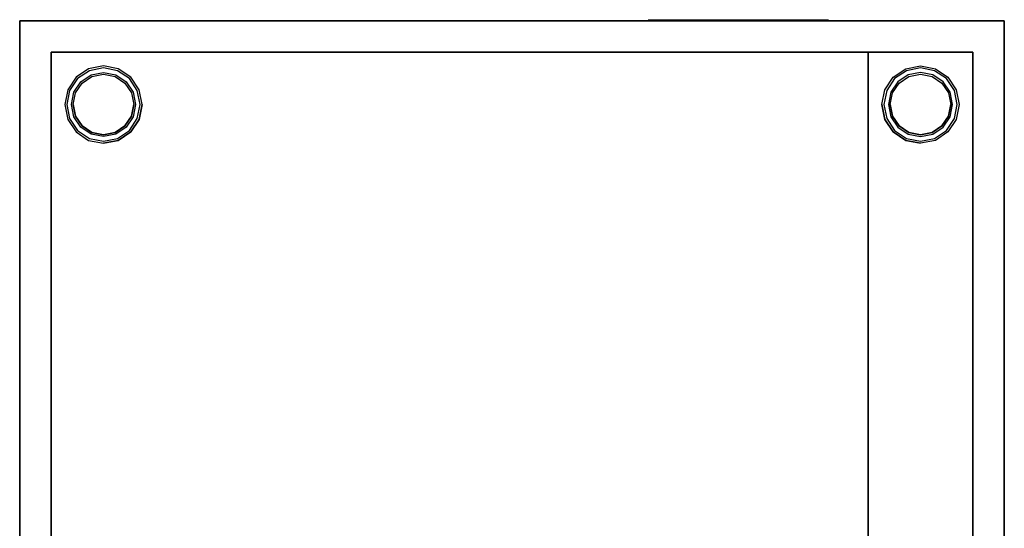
# Model space of a CAD drawing. Header units: millimetres. Extents: x -235 to 235, y -260 to 260.
# Tile 3 of 3: x -235 to 235, y 18 to 260. Entities that reach past the tile are written whole.
import ezdxf

# ---------------------------------------------------------------- set-up
doc = ezdxf.new("R2010")
doc.units = ezdxf.units.MM
doc.layers.add('KF_SW_112_(XO)_SPEAKDETAIL', color=250, linetype='Continuous')
doc.layers.add('KF_SW_112_(XO)_SPEAKER', color=253, linetype='Continuous')

# ---------------------------------------------------------------- blocks, each defined once
blk = doc.blocks.new('KF_SW112')
at = {"layer": 'KF_SW_112_(XO)_SPEAKDETAIL', "color": 253}
for points in [[(-220, -170, -245), (-220, -170, 232), (-220, 170, 232), (-220, 170, -245)], [(-220, -170, -245), (-220, 170, -245), (220, 170, -245), (220, -170, -245)], [(220, 170, 260), (220, 170, -245), (-220, 170, -245), (-220, 170, 260)], [(220, -170, -245), (220, -170, 260), (220, 170, 260), (220, 170, -245)], [(170, 7.5, 114.72), (170, -7.5, 114.72), (170, -7.5, -245), (170, 7.5, -245)], [(220, -170, 260), (220, -170, -245), (-220, -170, -245), (-220, -170, 260)]]:
    blk.add_3dface(points, dxfattribs=at)
at = {"layer": 'KF_SW_112_(XO)_SPEAKDETAIL'}
for points, invisible_edges in [([(67.34, 63.16, -260.5), (148.66, 63.16, -260.5), (151, 57.5, -260.5), (65, 57.5, -260.5)], 5), ([(73, 65.5, -260.5), (143, 65.5, -260.5), (148.66, 63.16, -260.5), (67.34, 63.16, -260.5)], 4), ([(65, -57.5, -260.5), (65, 57.5, -260.5), (151, 57.5, -260.5), (151, -57.5, -260.5)], 10), ([(67.34, -63.16, -260.5), (148.66, -63.16, -260.5), (151, -57.5, -260.5), (65, -57.5, -260.5)], 5), ([(73, -65.5, -260.5), (143, -65.5, -260.5), (148.66, -63.16, -260.5), (67.34, -63.16, -260.5)], 4)]:
    blk.add_3dface(points, dxfattribs=dict(at, invisible_edges=invisible_edges))
at = {"layer": 'KF_SW_112_(XO)_SPEAKDETAIL', "color": 253, "invisible_edges": 4}
for points in [[(220, 7.5, -245), (170, 7.5, -245), (170, 7.5, 114.72), (220, 7.5, 114.72)], [(220, -7.5, -245), (170, -7.5, -245), (170, -7.5, 114.72), (220, -7.5, 114.72)]]:
    blk.add_3dface(points, dxfattribs=at)
at = {"layer": 'KF_SW_112_(XO)_SPEAKDETAIL', "color": 250}
for points, invisible_edges in [([(-208.34, -188.04, -225.53), (-211.15, -185, -226.69), (-212.48, -185, -220), (-209.44, -188.04, -220)], 5), ([(-209.44, -188.04, -220), (-212.48, -185, -220), (-211.15, -185, -213.31), (-208.34, -188.04, -214.47)], 5), ([(-208.34, -188.04, -214.47), (-211.15, -185, -213.31), (-207.36, -185, -207.64), (-205.21, -188.04, -209.79)], 5), ([(-205.21, -188.04, -230.21), (-207.36, -185, -232.36), (-211.15, -185, -226.69), (-208.34, -188.04, -225.53)], 5), ([(-205.21, -188.04, -209.79), (-207.36, -185, -207.64), (-201.69, -185, -203.85), (-200.53, -188.04, -206.66)], 5), ([(-200.53, -188.04, -233.34), (-201.69, -185, -236.15), (-207.36, -185, -232.36), (-205.21, -188.04, -230.21)], 5), ([(-200.53, -188.04, -206.66), (-201.69, -185, -203.85), (-195, -185, -202.52), (-195, -188.04, -205.56)], 5), ([(-195, -188.04, -234.44), (-195, -185, -237.48), (-201.69, -185, -236.15), (-200.53, -188.04, -233.34)], 5), ([(-195, -188.04, -205.56), (-195, -185, -202.52), (-188.31, -185, -203.85), (-189.47, -188.04, -206.66)], 5), ([(-189.47, -188.04, -233.34), (-188.31, -185, -236.15), (-195, -185, -237.48), (-195, -188.04, -234.44)], 5), ([(-189.47, -188.04, -206.66), (-188.31, -185, -203.85), (-182.64, -185, -207.64), (-184.79, -188.04, -209.79)], 5), ([(-184.79, -188.04, -230.21), (-182.64, -185, -232.36), (-188.31, -185, -236.15), (-189.47, -188.04, -233.34)], 5), ([(-184.79, -188.04, -209.79), (-182.64, -185, -207.64), (-178.85, -185, -213.31), (-181.66, -188.04, -214.47)], 5), ([(-181.66, -188.04, -225.53), (-178.85, -185, -226.69), (-182.64, -185, -232.36), (-184.79, -188.04, -230.21)], 5), ([(-181.66, -188.04, -214.47), (-178.85, -185, -213.31), (-177.52, -185, -220), (-180.56, -188.04, -220)], 5), ([(-180.56, -188.04, -220), (-177.52, -185, -220), (-178.85, -185, -226.69), (-181.66, -188.04, -225.53)], 5), ([(181.66, -188.04, -225.53), (178.85, -185, -226.69), (177.52, -185, -220), (180.56, -188.04, -220)], 5), ([(180.56, -188.04, -220), (177.52, -185, -220), (178.85, -185, -213.31), (181.66, -188.04, -214.47)], 5), ([(181.66, -188.04, -214.47), (178.85, -185, -213.31), (182.64, -185, -207.64), (184.79, -188.04, -209.79)], 5), ([(184.79, -188.04, -230.21), (182.64, -185, -232.36), (178.85, -185, -226.69), (181.66, -188.04, -225.53)], 5), ([(184.79, -188.04, -209.79), (182.64, -185, -207.64), (188.31, -185, -203.85), (189.47, -188.04, -206.66)], 5), ([(189.47, -188.04, -233.34), (188.31, -185, -236.15), (182.64, -185, -232.36), (184.79, -188.04, -230.21)], 5), ([(189.47, -188.04, -206.66), (188.31, -185, -203.85), (195, -185, -202.52), (195, -188.04, -205.56)], 5), ([(195, -188.04, -234.44), (195, -185, -237.48), (188.31, -185, -236.15), (189.47, -188.04, -233.34)], 5), ([(195, -188.04, -205.56), (195, -185, -202.52), (201.69, -185, -203.85), (200.53, -188.04, -206.66)], 5), ([(200.53, -188.04, -233.34), (201.69, -185, -236.15), (195, -185, -237.48), (195, -188.04, -234.44)], 5), ([(200.53, -188.04, -206.66), (201.69, -185, -203.85), (207.36, -185, -207.64), (205.21, -188.04, -209.79)], 5), ([(205.21, -188.04, -230.21), (207.36, -185, -232.36), (201.69, -185, -236.15), (200.53, -188.04, -233.34)], 5), ([(205.21, -188.04, -209.79), (207.36, -185, -207.64), (211.15, -185, -213.31), (208.34, -188.04, -214.47)], 5), ([(208.34, -188.04, -225.53), (211.15, -185, -226.69), (207.36, -185, -232.36), (205.21, -188.04, -230.21)], 5), ([(208.34, -188.04, -214.47), (211.15, -185, -213.31), (212.48, -185, -220), (209.44, -188.04, -220)], 5), ([(209.44, -188.04, -220), (212.48, -185, -220), (211.15, -185, -226.69), (208.34, -188.04, -225.53)], 5), ([(-209.44, -188.04, -220), (-208.34, -188.04, -225.53), (-205.83, -188.04, -220), (-209.44, -188.04, -220)], 14), ([(-209.44, -188.04, -220), (-208.34, -188.04, -214.47), (-205.83, -188.04, -220), (-209.44, -188.04, -220)], 14), ([(-208.34, -188.04, -214.47), (-205.21, -188.04, -209.79), (-202.22, -188.04, -220), (-205.83, -188.04, -220)], 14), ([(-208.34, -188.04, -225.53), (-205.21, -188.04, -230.21), (-202.22, -188.04, -220), (-205.83, -188.04, -220)], 14), ([(-205.21, -188.04, -209.79), (-200.53, -188.04, -206.66), (-198.61, -188.04, -220), (-202.22, -188.04, -220)], 14), ([(-205.21, -188.04, -230.21), (-200.53, -188.04, -233.34), (-198.61, -188.04, -220), (-202.22, -188.04, -220)], 14), ([(-200.53, -188.04, -206.66), (-195, -188.04, -205.56), (-195, -188.04, -220), (-198.61, -188.04, -220)], 14), ([(-200.53, -188.04, -233.34), (-195, -188.04, -234.44), (-195, -188.04, -220), (-198.61, -188.04, -220)], 14), ([(-195, -188.04, -205.56), (-189.47, -188.04, -206.66), (-191.39, -188.04, -220), (-195, -188.04, -220)], 14), ([(-195, -188.04, -234.44), (-189.47, -188.04, -233.34), (-191.39, -188.04, -220), (-195, -188.04, -220)], 14), ([(-189.47, -188.04, -206.66), (-184.79, -188.04, -209.79), (-187.78, -188.04, -220), (-191.39, -188.04, -220)], 14), ([(-189.47, -188.04, -233.34), (-184.79, -188.04, -230.21), (-187.78, -188.04, -220), (-191.39, -188.04, -220)], 14), ([(-184.79, -188.04, -209.79), (-181.66, -188.04, -214.47), (-184.17, -188.04, -220), (-187.78, -188.04, -220)], 14), ([(-184.79, -188.04, -230.21), (-181.66, -188.04, -225.53), (-184.17, -188.04, -220), (-187.78, -188.04, -220)], 14), ([(-181.66, -188.04, -225.53), (-180.56, -188.04, -220), (-180.56, -188.04, -220), (-184.17, -188.04, -220)], 14), ([(-181.66, -188.04, -214.47), (-180.56, -188.04, -220), (-180.56, -188.04, -220), (-184.17, -188.04, -220)], 14), ([(180.56, -188.04, -220), (181.66, -188.04, -225.53), (184.17, -188.04, -220), (180.56, -188.04, -220)], 14), ([(180.56, -188.04, -220), (181.66, -188.04, -214.47), (184.17, -188.04, -220), (180.56, -188.04, -220)], 14), ([(181.66, -188.04, -214.47), (184.79, -188.04, -209.79), (187.78, -188.04, -220), (184.17, -188.04, -220)], 14), ([(181.66, -188.04, -225.53), (184.79, -188.04, -230.21), (187.78, -188.04, -220), (184.17, -188.04, -220)], 14), ([(184.79, -188.04, -209.79), (189.47, -188.04, -206.66), (191.39, -188.04, -220), (187.78, -188.04, -220)], 14), ([(184.79, -188.04, -230.21), (189.47, -188.04, -233.34), (191.39, -188.04, -220), (187.78, -188.04, -220)], 14), ([(189.47, -188.04, -206.66), (195, -188.04, -205.56), (195, -188.04, -220), (191.39, -188.04, -220)], 14), ([(189.47, -188.04, -233.34), (195, -188.04, -234.44), (195, -188.04, -220), (191.39, -188.04, -220)], 14), ([(195, -188.04, -205.56), (200.53, -188.04, -206.66), (198.61, -188.04, -220), (195, -188.04, -220)], 14), ([(195, -188.04, -234.44), (200.53, -188.04, -233.34), (198.61, -188.04, -220), (195, -188.04, -220)], 14), ([(200.53, -188.04, -206.66), (205.21, -188.04, -209.79), (202.22, -188.04, -220), (198.61, -188.04, -220)], 14), ([(200.53, -188.04, -233.34), (205.21, -188.04, -230.21), (202.22, -188.04, -220), (198.61, -188.04, -220)], 14), ([(205.21, -188.04, -209.79), (208.34, -188.04, -214.47), (205.83, -188.04, -220), (202.22, -188.04, -220)], 14), ([(205.21, -188.04, -230.21), (208.34, -188.04, -225.53), (205.83, -188.04, -220), (202.22, -188.04, -220)], 14), ([(208.34, -188.04, -225.53), (209.44, -188.04, -220), (209.44, -188.04, -220), (205.83, -188.04, -220)], 14), ([(208.34, -188.04, -214.47), (209.44, -188.04, -220), (209.44, -188.04, -220), (205.83, -188.04, -220)], 14)]:
    blk.add_3dface(points, dxfattribs=dict(at, invisible_edges=invisible_edges))
at = {"layer": 'KF_SW_112_(XO)_SPEAKER', "color": 253}
for points in [[(-235, -185, -260), (-235, 185, -260), (-235, 185, 260), (-235, -185, 260)], [(-235, -185, -260), (235, -185, -260), (235, 185, -260), (-235, 185, -260)], [(235, -185, -260), (235, -185, 260), (235, 185, 260), (235, 185, -260)], [(-235, -185, -260), (235, -185, -260), (235, -185, 260), (-235, -185, 260)]]:
    blk.add_3dface(points, dxfattribs=at)
for points, invisible_edges in [([(-176.5, 185, -238.5), (-172, 185, -260), (-235, 185, -260), (-213.5, 185, -238.5)], 13), ([(-213.5, 185, -201.5), (-235, 185, -197), (-235, 185, -260), (-213.5, 185, -238.5)], 13), ([(-213.5, 185, 201.5), (-235, 185, 197), (-235, 185, -197), (-213.5, 185, -201.5)], 13), ([(-176.5, 185, -201.5), (-213.5, 185, -201.5), (-213.5, 185, 201.5), (-176.5, 185, 201.5)], 15), ([(-176.5, 185, -201.5), (176.5, 185, -201.5), (176.5, 185, 201.5), (-176.5, 185, 201.5)], 15), ([(-176.5, 185, -201.5), (-176.5, 185, -238.5), (176.5, 185, -238.5), (176.5, 185, -201.5)], 15), ([(-172, 185, -260), (172, 185, -260), (176.5, 185, -238.5), (-176.5, 185, -238.5)], 14), ([(176.5, 185, -238.5), (172, 185, -260), (235, 185, -260), (213.5, 185, -238.5)], 13), ([(176.5, 185, -201.5), (213.5, 185, -201.5), (213.5, 185, 201.5), (176.5, 185, 201.5)], 15), ([(213.5, 185, -201.5), (235, 185, -197), (235, 185, -260), (213.5, 185, -238.5)], 13), ([(235, 185, -197), (213.5, 185, -201.5), (213.5, 185, 201.5), (235, 185, 197)], 7)]:
    blk.add_3dface(points, dxfattribs=dict(at, invisible_edges=invisible_edges))
at = {"layer": 'KF_SW_112_(XO)_SPEAKER'}
for points, invisible_edges in [([(-213.5, 185, -201.5), (-213.5, 185, -210.75), (-212.09, 185, -212.92), (-208.08, 185, -206.92)], 11), ([(-204.25, 185, -201.5), (-213.5, 185, -201.5), (-208.08, 185, -206.92), (-202.08, 185, -202.91)], 11), ([(-213.5, 185, -229.25), (-213.5, 185, -238.5), (-208.08, 185, -233.08), (-212.09, 185, -227.08)], 11), ([(-213.5, 185, -220), (-213.5, 185, -229.25), (-212.09, 185, -227.08), (-213.5, 185, -220)], 11), ([(-213.5, 185, -220), (-212.09, 185, -212.92), (-209.12, 181.78, -214.15), (-210.28, 181.78, -220)], 10), ([(-213.5, 185, -210.75), (-213.5, 185, -220), (-213.5, 185, -220), (-212.09, 185, -212.92)], 11), ([(-213.5, 185, -238.5), (-204.25, 185, -238.5), (-202.08, 185, -237.09), (-208.08, 185, -233.08)], 11), ([(-212.09, 185, -227.08), (-213.5, 185, -220), (-210.28, 181.78, -220), (-209.12, 181.78, -225.85)], 10), ([(-212.09, 185, -212.92), (-208.08, 185, -206.92), (-205.81, 181.78, -209.19), (-209.12, 181.78, -214.15)], 10), ([(-208.08, 185, -233.08), (-212.09, 185, -227.08), (-209.12, 181.78, -225.85), (-205.81, 181.78, -230.81)], 10), ([(-208.08, 185, -206.92), (-202.08, 185, -202.91), (-200.85, 181.78, -205.88), (-205.81, 181.78, -209.19)], 10), ([(-202.08, 185, -237.09), (-208.08, 185, -233.08), (-205.81, 181.78, -230.81), (-200.85, 181.78, -234.12)], 10), ([(-195, 185, -201.5), (-204.25, 185, -201.5), (-202.08, 185, -202.91), (-195, 185, -201.5)], 11), ([(-204.25, 185, -238.5), (-195, 185, -238.5), (-195, 185, -238.5), (-202.08, 185, -237.09)], 11), ([(-202.08, 185, -202.91), (-195, 185, -201.5), (-195, 181.78, -204.72), (-200.85, 181.78, -205.88)], 10), ([(-195, 185, -238.5), (-202.08, 185, -237.09), (-200.85, 181.78, -234.12), (-195, 181.78, -235.28)], 10), ([(-195, 185, -201.5), (-187.92, 185, -202.91), (-189.15, 181.78, -205.88), (-195, 181.78, -204.72)], 10), ([(-195, 185, -201.5), (-185.75, 185, -201.5), (-187.92, 185, -202.91), (-195, 185, -201.5)], 11), ([(-187.92, 185, -237.09), (-195, 185, -238.5), (-195, 181.78, -235.28), (-189.15, 181.78, -234.12)], 10), ([(-195, 185, -238.5), (-185.75, 185, -238.5), (-187.92, 185, -237.09), (-195, 185, -238.5)], 11), ([(-187.92, 185, -202.91), (-181.92, 185, -206.92), (-184.19, 181.78, -209.19), (-189.15, 181.78, -205.88)], 10), ([(-181.92, 185, -233.08), (-187.92, 185, -237.09), (-189.15, 181.78, -234.12), (-184.19, 181.78, -230.81)], 10), ([(-185.75, 185, -201.5), (-176.5, 185, -201.5), (-181.92, 185, -206.92), (-187.92, 185, -202.91)], 11), ([(-185.75, 185, -238.5), (-176.5, 185, -238.5), (-181.92, 185, -233.08), (-187.92, 185, -237.09)], 11), ([(-181.92, 185, -206.92), (-177.91, 185, -212.92), (-180.88, 181.78, -214.15), (-184.19, 181.78, -209.19)], 10), ([(-177.91, 185, -227.08), (-181.92, 185, -233.08), (-184.19, 181.78, -230.81), (-180.88, 181.78, -225.85)], 10), ([(-176.5, 185, -201.5), (-176.5, 185, -210.75), (-177.91, 185, -212.92), (-181.92, 185, -206.92)], 11), ([(-176.5, 185, -238.5), (-176.5, 185, -229.25), (-177.91, 185, -227.08), (-181.92, 185, -233.08)], 11), ([(-177.91, 185, -212.92), (-176.5, 185, -220), (-179.72, 181.78, -220), (-180.88, 181.78, -214.15)], 10), ([(-176.5, 185, -220), (-177.91, 185, -227.08), (-180.88, 181.78, -225.85), (-179.72, 181.78, -220)], 10), ([(-176.5, 185, -210.75), (-176.5, 185, -220), (-176.5, 185, -220), (-177.91, 185, -212.92)], 11), ([(-176.5, 185, -229.25), (-176.5, 185, -220), (-176.5, 185, -220), (-177.91, 185, -227.08)], 11), ([(176.5, 185, -201.5), (176.5, 185, -210.75), (177.91, 185, -212.92), (181.92, 185, -206.92)], 11), ([(185.75, 185, -201.5), (176.5, 185, -201.5), (181.92, 185, -206.92), (187.92, 185, -202.91)], 11), ([(176.5, 185, -238.5), (176.5, 185, -229.25), (177.91, 185, -227.08), (181.92, 185, -233.08)], 11), ([(176.5, 185, -210.75), (176.5, 185, -220), (176.5, 185, -220), (177.91, 185, -212.92)], 11), ([(177.91, 185, -212.92), (176.5, 185, -220), (179.72, 181.78, -220), (180.88, 181.78, -214.15)], 10), ([(185.75, 185, -238.5), (176.5, 185, -238.5), (181.92, 185, -233.08), (187.92, 185, -237.09)], 11), ([(176.5, 185, -220), (177.91, 185, -227.08), (180.88, 181.78, -225.85), (179.72, 181.78, -220)], 10), ([(176.5, 185, -229.25), (176.5, 185, -220), (176.5, 185, -220), (177.91, 185, -227.08)], 11), ([(181.92, 185, -206.92), (177.91, 185, -212.92), (180.88, 181.78, -214.15), (184.19, 181.78, -209.19)], 10), ([(177.91, 185, -227.08), (181.92, 185, -233.08), (184.19, 181.78, -230.81), (180.88, 181.78, -225.85)], 10), ([(187.92, 185, -202.91), (181.92, 185, -206.92), (184.19, 181.78, -209.19), (189.15, 181.78, -205.88)], 10), ([(181.92, 185, -233.08), (187.92, 185, -237.09), (189.15, 181.78, -234.12), (184.19, 181.78, -230.81)], 10), ([(195, 185, -201.5), (185.75, 185, -201.5), (187.92, 185, -202.91), (195, 185, -201.5)], 11), ([(195, 185, -238.5), (185.75, 185, -238.5), (187.92, 185, -237.09), (195, 185, -238.5)], 11), ([(195, 185, -201.5), (187.92, 185, -202.91), (189.15, 181.78, -205.88), (195, 181.78, -204.72)], 10), ([(187.92, 185, -237.09), (195, 185, -238.5), (195, 181.78, -235.28), (189.15, 181.78, -234.12)], 10), ([(195, 185, -201.5), (204.25, 185, -201.5), (202.08, 185, -202.91), (195, 185, -201.5)], 11), ([(202.08, 185, -202.91), (195, 185, -201.5), (195, 181.78, -204.72), (200.85, 181.78, -205.88)], 10), ([(204.25, 185, -238.5), (195, 185, -238.5), (195, 185, -238.5), (202.08, 185, -237.09)], 11), ([(195, 185, -238.5), (202.08, 185, -237.09), (200.85, 181.78, -234.12), (195, 181.78, -235.28)], 10), ([(208.08, 185, -206.92), (202.08, 185, -202.91), (200.85, 181.78, -205.88), (205.81, 181.78, -209.19)], 10), ([(202.08, 185, -237.09), (208.08, 185, -233.08), (205.81, 181.78, -230.81), (200.85, 181.78, -234.12)], 10), ([(204.25, 185, -201.5), (213.5, 185, -201.5), (208.08, 185, -206.92), (202.08, 185, -202.91)], 11), ([(213.5, 185, -238.5), (204.25, 185, -238.5), (202.08, 185, -237.09), (208.08, 185, -233.08)], 11), ([(212.09, 185, -212.92), (208.08, 185, -206.92), (205.81, 181.78, -209.19), (209.12, 181.78, -214.15)], 10), ([(208.08, 185, -233.08), (212.09, 185, -227.08), (209.12, 181.78, -225.85), (205.81, 181.78, -230.81)], 10), ([(213.5, 185, -201.5), (213.5, 185, -210.75), (212.09, 185, -212.92), (208.08, 185, -206.92)], 11), ([(213.5, 185, -229.25), (213.5, 185, -238.5), (208.08, 185, -233.08), (212.09, 185, -227.08)], 11), ([(213.5, 185, -220), (212.09, 185, -212.92), (209.12, 181.78, -214.15), (210.28, 181.78, -220)], 10), ([(212.09, 185, -227.08), (213.5, 185, -220), (210.28, 181.78, -220), (209.12, 181.78, -225.85)], 10), ([(213.5, 185, -220), (213.5, 185, -229.25), (212.09, 185, -227.08), (213.5, 185, -220)], 11), ([(213.5, 185, -210.75), (213.5, 185, -220), (213.5, 185, -220), (212.09, 185, -212.92)], 11), ([(-209.12, 181.78, -214.15), (-210.28, 181.78, -220), (-210.28, 181.78, -220), (-209.12, 181.78, -225.85)], 10), ([(-205.81, 181.78, -209.19), (-209.12, 181.78, -214.15), (-209.12, 181.78, -225.85), (-205.81, 181.78, -230.81)], 10), ([(-200.85, 181.78, -205.88), (-205.81, 181.78, -209.19), (-205.81, 181.78, -230.81), (-200.85, 181.78, -234.12)], 10), ([(-195, 181.78, -204.72), (-200.85, 181.78, -205.88), (-200.85, 181.78, -234.12), (-195, 181.78, -235.28)], 10), ([(-189.15, 181.78, -205.88), (-195, 181.78, -204.72), (-195, 181.78, -235.28), (-189.15, 181.78, -234.12)], 10), ([(-184.19, 181.78, -209.19), (-189.15, 181.78, -205.88), (-189.15, 181.78, -234.12), (-184.19, 181.78, -230.81)], 10), ([(-180.88, 181.78, -214.15), (-184.19, 181.78, -209.19), (-184.19, 181.78, -230.81), (-180.88, 181.78, -225.85)], 10), ([(-179.72, 181.78, -220), (-180.88, 181.78, -214.15), (-180.88, 181.78, -225.85), (-179.72, 181.78, -220)], 10), ([(179.72, 181.78, -220), (180.88, 181.78, -214.15), (180.88, 181.78, -225.85), (179.72, 181.78, -220)], 10), ([(180.88, 181.78, -214.15), (184.19, 181.78, -209.19), (184.19, 181.78, -230.81), (180.88, 181.78, -225.85)], 10), ([(184.19, 181.78, -209.19), (189.15, 181.78, -205.88), (189.15, 181.78, -234.12), (184.19, 181.78, -230.81)], 10), ([(189.15, 181.78, -205.88), (195, 181.78, -204.72), (195, 181.78, -235.28), (189.15, 181.78, -234.12)], 10), ([(195, 181.78, -204.72), (200.85, 181.78, -205.88), (200.85, 181.78, -234.12), (195, 181.78, -235.28)], 10), ([(200.85, 181.78, -205.88), (205.81, 181.78, -209.19), (205.81, 181.78, -230.81), (200.85, 181.78, -234.12)], 10), ([(205.81, 181.78, -209.19), (209.12, 181.78, -214.15), (209.12, 181.78, -225.85), (205.81, 181.78, -230.81)], 10), ([(209.12, 181.78, -214.15), (210.28, 181.78, -220), (210.28, 181.78, -220), (209.12, 181.78, -225.85)], 10)]:
    blk.add_3dface(points, dxfattribs=dict(at, invisible_edges=invisible_edges))

msp = doc.modelspace()

# ---------------------------------------------------------------- block references
at = {"extrusion": (0, -1, 0)}
msp.add_blockref('KF_SW112', (0, 0), dxfattribs=at)

doc.saveas('drawing.dxf')
